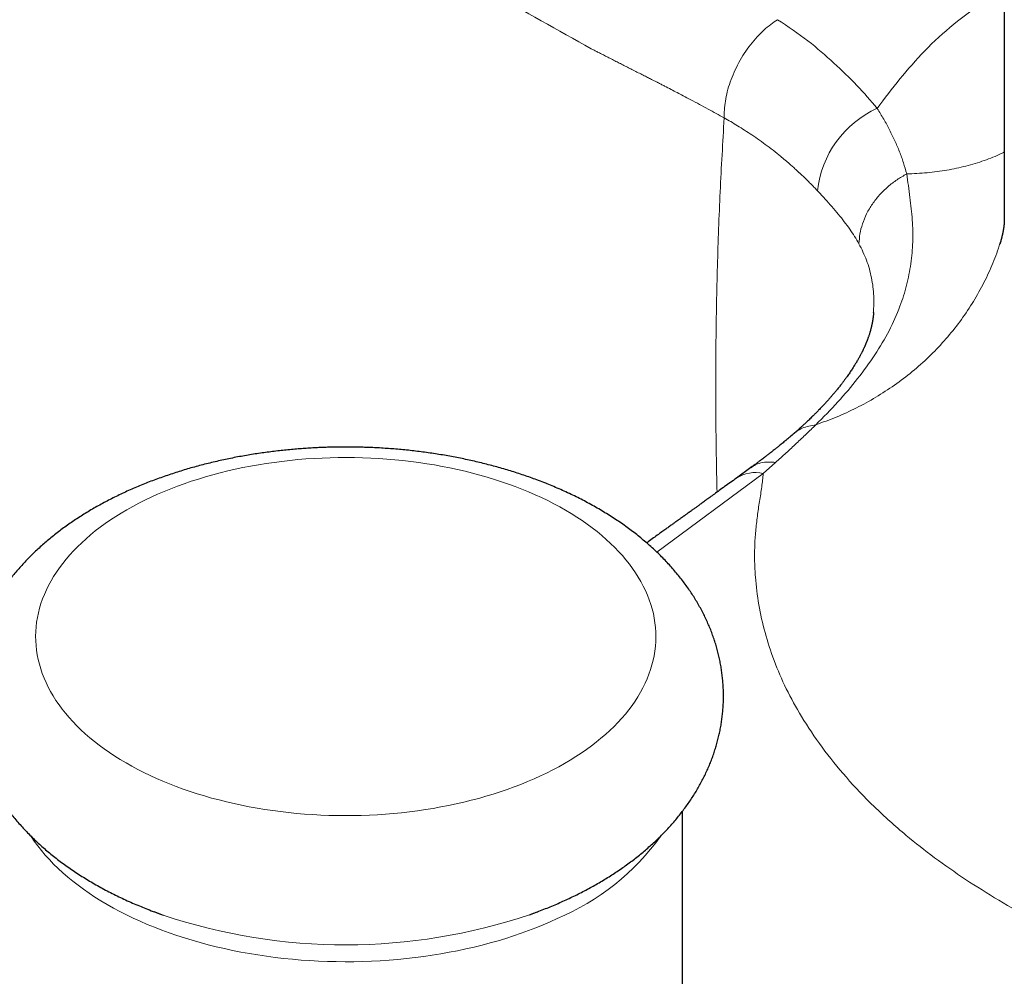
# Model space of a CAD drawing. Header units: millimetres. Extents: x 8 to 693, y 12 to 484.
# Tile 31 of 46: x 551 to 575, y 144 to 167. Entities that reach past the tile are written whole.
import ezdxf

# ---------------------------------------------------------------- set-up
doc = ezdxf.new("R2010")
doc.units = ezdxf.units.MM

msp = doc.modelspace()

# ---------------------------------------------------------------- linework, layer by layer
at = {"color": 7, "linetype": 'Continuous', "lineweight": 30}
for p, q in [((575.475, 175.786), (575.475, 162.394)), ((575.372, 161.83), (575.369, 161.823)), ((572.27, 160.113), (572.27, 160.123)), ((569.271, 156.329), (568.915, 156.069)), ((567.597, 136.698), (567.597, 147.916))]:
    msp.add_line(p, q, dxfattribs=at)
at = {"color": 252, "linetype": 'Continuous', "lineweight": 0}
for p, q in [((569.874, 156.452), (569.572, 156.183)), ((569.572, 156.183), (566.967, 154.257))]:
    msp.add_line(p, q, dxfattribs=at)
at = {"color": 252, "linetype": 'Continuous', "lineweight": 0, "flags": 128}
for points in [[(554.58, 155.603), (554.736, 155.674), (554.896, 155.743), (555.059, 155.809), (555.224, 155.872), (555.393, 155.933), (555.564, 155.992), (555.737, 156.048), (555.914, 156.101), (556.092, 156.151), (556.273, 156.199), (556.456, 156.244), (556.641, 156.287), (556.827, 156.326), (557.016, 156.363), (557.206, 156.396), (557.397, 156.427), (557.59, 156.455), (557.784, 156.48), (557.979, 156.503), (558.175, 156.522), (558.372, 156.538), (558.57, 156.551), (558.768, 156.562), (558.966, 156.569), (559.165, 156.573), (559.364, 156.574), (559.562, 156.573), (559.761, 156.568), (559.96, 156.56), (560.158, 156.549), (560.355, 156.536), (560.552, 156.519), (560.748, 156.499), (560.942, 156.477), (561.136, 156.451), (561.329, 156.422), (561.52, 156.391), (561.71, 156.357), (561.898, 156.32), (562.084, 156.28), (562.269, 156.237), (562.452, 156.191), (562.632, 156.143), (562.81, 156.092), (562.986, 156.038), (563.159, 155.982), (563.33, 155.923), (563.498, 155.862), (563.663, 155.798), (563.825, 155.731), (563.984, 155.662), (564.14, 155.591), (564.292, 155.518), (564.442, 155.442), (564.587, 155.364), (564.73, 155.283), (564.868, 155.201), (565.003, 155.116), (565.133, 155.03), (565.26, 154.942), (565.383, 154.851), (565.502, 154.759), (565.616, 154.665), (565.726, 154.57), (565.832, 154.472), (565.933, 154.374), (566.03, 154.273), (566.122, 154.172), (566.21, 154.069), (566.293, 153.964), (566.371, 153.859), (566.444, 153.752), (566.512, 153.644), (566.576, 153.535), (566.634, 153.426), (566.688, 153.315), (566.736, 153.204), (566.78, 153.092), (566.818, 152.979), (566.851, 152.866), (566.88, 152.752), (566.903, 152.638), (566.92, 152.524), (566.933, 152.41), (566.94, 152.295), (566.942, 152.18), (566.939, 152.065), (566.931, 151.951), (566.918, 151.836), (566.899, 151.722), (566.875, 151.608), (566.846, 151.494), (566.812, 151.381), (566.773, 151.269), (566.729, 151.157), (566.679, 151.046), (566.625, 150.935), (566.566, 150.826), (566.501, 150.717), (566.432, 150.609), (566.358, 150.503), (566.279, 150.397), (566.195, 150.293), (566.107, 150.19), (566.014, 150.089), (565.917, 149.989), (565.814, 149.89), (565.708, 149.793), (565.597, 149.698), (565.482, 149.605), (565.363, 149.513), (565.239, 149.423), (565.112, 149.335), (564.98, 149.249), (564.845, 149.164), (564.706, 149.082), (564.563, 149.002), (564.417, 148.925), (564.267, 148.849), (564.114, 148.776), (563.958, 148.705), (563.798, 148.637), (563.635, 148.571), (563.47, 148.507), (563.301, 148.446), (563.13, 148.388), (562.957, 148.332), (562.78, 148.278), (562.602, 148.228), (562.421, 148.18), (562.238, 148.135), (562.053, 148.093), (561.867, 148.053), (561.678, 148.017), (561.488, 147.983), (561.297, 147.952), (561.104, 147.924), (560.91, 147.899), (560.715, 147.877), (560.519, 147.857), (560.322, 147.841), (560.124, 147.828), (559.926, 147.818), (559.728, 147.81), (559.529, 147.806), (559.33, 147.805), (559.132, 147.807), (558.933, 147.811), (558.735, 147.819), (558.537, 147.83), (558.339, 147.844), (558.142, 147.86), (557.947, 147.88), (557.752, 147.903), (557.558, 147.928), (557.365, 147.957), (557.174, 147.988), (556.984, 148.022), (556.796, 148.06), (556.61, 148.1), (556.425, 148.142), (556.243, 148.188), (556.062, 148.236), (555.884, 148.287), (555.708, 148.341), (555.535, 148.397), (555.364, 148.456), (555.196, 148.518), (555.031, 148.581), (554.869, 148.648), (554.71, 148.717), (554.554, 148.788), (554.402, 148.862), (554.252, 148.938), (554.107, 149.016), (553.965, 149.096), (553.826, 149.178), (553.692, 149.263), (553.561, 149.349), (553.434, 149.438), (553.311, 149.528), (553.193, 149.62), (553.078, 149.714), (552.968, 149.81), (552.862, 149.907), (552.761, 150.006), (552.664, 150.106), (552.572, 150.208), (552.484, 150.311), (552.402, 150.415), (552.324, 150.521), (552.25, 150.627), (552.182, 150.735), (552.118, 150.844), (552.06, 150.953), (552.006, 151.064), (551.958, 151.175), (551.914, 151.287), (551.876, 151.4), (551.843, 151.513), (551.815, 151.627), (551.792, 151.741), (551.774, 151.855), (551.761, 151.97), (551.754, 152.084), (551.752, 152.199), (551.755, 152.314), (551.763, 152.429), (551.776, 152.543), (551.795, 152.657), (551.819, 152.771), (551.848, 152.885), (551.882, 152.998), (551.921, 153.111), (551.965, 153.223), (552.015, 153.334), (552.069, 153.444), (552.129, 153.554), (552.193, 153.662), (552.262, 153.77), (552.336, 153.876), (552.415, 153.982), (552.499, 154.086), (552.587, 154.189), (552.68, 154.29), (552.778, 154.39), (552.88, 154.489), (552.986, 154.586), (553.097, 154.681), (553.212, 154.775), (553.331, 154.866), (553.455, 154.956), (553.582, 155.045), (553.714, 155.131), (553.849, 155.215), (553.988, 155.297), (554.131, 155.377), (554.277, 155.454), (554.427, 155.53), (554.58, 155.603)], [(564.525, 145.283), (564.355, 145.206), (564.182, 145.131), (564.005, 145.06), (563.825, 144.99), (563.642, 144.924), (563.456, 144.861), (563.268, 144.8), (563.076, 144.742), (562.882, 144.687), (562.686, 144.635), (562.488, 144.586), (562.287, 144.54), (562.084, 144.498), (561.879, 144.458), (561.673, 144.421), (561.465, 144.387), (561.255, 144.357), (561.045, 144.33), (560.833, 144.306), (560.62, 144.285), (560.406, 144.267), (560.191, 144.253), (559.976, 144.242), (559.761, 144.234), (559.545, 144.229), (559.329, 144.228), (559.113, 144.23), (558.897, 144.235), (558.682, 144.243), (558.467, 144.255), (558.252, 144.27), (558.039, 144.288), (557.826, 144.309), (557.614, 144.334), (557.404, 144.362), (557.194, 144.393), (556.987, 144.427), (556.781, 144.464), (556.576, 144.504), (556.374, 144.548), (556.173, 144.594), (555.975, 144.644), (555.779, 144.696), (555.586, 144.752), (555.395, 144.81), (555.206, 144.871), (555.021, 144.935), (554.839, 145.002), (554.659, 145.071), (554.483, 145.143), (554.31, 145.218), (554.141, 145.296), (553.975, 145.376), (553.813, 145.458), (553.655, 145.543), (553.501, 145.63), (553.35, 145.72), (553.204, 145.811), (553.062, 145.905), (552.924, 146.001), (552.791, 146.099), (552.662, 146.199), (552.538, 146.301), (552.418, 146.405), (552.303, 146.511), (552.193, 146.618), (552.088, 146.727), (551.988, 146.838), (551.893, 146.949), (551.803, 147.063), (551.718, 147.177), (551.639, 147.293), (551.626, 147.313)]]:
    msp.add_lwpolyline(points, dxfattribs=at)
at = {"color": 7, "linetype": 'Continuous', "lineweight": 30, "flags": 128}
for points in [[(554.643, 145.455), (554.833, 145.385), (554.874, 145.371)], [(563.843, 145.379), (564.02, 145.443), (564.047, 145.453)]]:
    msp.add_lwpolyline(points, dxfattribs=at)
at = {"color": 252, "linetype": 'Continuous', "lineweight": 0}
for centre, radius, start, end in [((573.386, 162.847), 2.497, 114.2136, 174.1162), ((569.374, 155.376), 0.831, 76.1936, 123.5091), ((562.197, 150.808), 5.995, 292.8453, 324.2819), ((559.347, 158.694), 14.054, 251.4419, 288.6584)]:
    msp.add_arc(centre, radius, start, end, dxfattribs=at)
for points, knots in [([(565.359, 166.582), (564.542, 167.04), (562.909, 167.956), (560.47, 169.32), (558.038, 170.677), (555.614, 172.025), (553.638, 173.122), (552.474, 173.767), (552.111, 173.967)], [0, 0, 0, 0, 0.183388, 0.366794, 0.550221, 0.733672, 0.91715, 1, 1, 1, 1]), ([(572.362, 165.123), (572.729, 165.606), (573.474, 166.587), (574.619, 167.509), (575.324, 167.965), (575.475, 168.062)], [0, 0, 0, 0, 0.433185, 0.878777, 1, 1, 1, 1]), ([(568.615, 164.888), (568.615, 164.953), (568.615, 165.088), (568.641, 165.304), (568.688, 165.532), (568.759, 165.769), (568.854, 166.009), (568.97, 166.245), (569.105, 166.471), (569.255, 166.682), (569.417, 166.873), (569.584, 167.039), (569.754, 167.182), (569.868, 167.258), (569.924, 167.295)], [0, 0, 0, 0, 0.077316, 0.157724, 0.240788, 0.325963, 0.412605, 0.5, 0.587395, 0.674037, 0.759212, 0.842276, 0.922684, 1, 1, 1, 1]), ([(569.924, 167.295), (570.177, 167.127), (570.668, 166.801), (571.297, 166.237), (571.879, 165.692), (572.201, 165.313), (572.362, 165.124)], [0, 0, 0, 0, 0.266834, 0.5167336, 0.7587504, 1, 1, 1, 1]), ([(568.615, 164.888), (568.55, 164.924), (568.418, 164.998), (568.217, 165.109), (568.009, 165.221), (567.805, 165.33), (567.623, 165.426), (567.462, 165.51), (567.311, 165.589), (567.194, 165.649), (567.113, 165.691), (567.07, 165.713), (567.027, 165.735), (566.989, 165.754), (566.946, 165.776), (566.897, 165.801), (566.825, 165.838), (566.735, 165.884), (566.626, 165.939), (566.508, 165.999), (566.39, 166.059), (566.273, 166.118), (566.161, 166.175), (566.049, 166.232), (565.934, 166.29), (565.821, 166.347), (565.711, 166.404), (565.609, 166.455), (565.517, 166.502), (565.435, 166.544), (565.383, 166.571), (565.359, 166.584)], [0, 0, 0, 0, 0.059581, 0.121253, 0.185021, 0.250732, 0.308289, 0.352715, 0.399017, 0.447196, 0.460228, 0.473391, 0.486685, 0.500044, 0.508479, 0.526152, 0.545288, 0.575553, 0.608878, 0.645265, 0.684712, 0.717854, 0.752929, 0.78826, 0.821551, 0.858523, 0.892602, 0.92379, 0.952085, 0.977489, 1, 1, 1, 1]), ([(572.362, 165.124), (572.416, 165.035), (572.526, 164.857), (572.669, 164.593), (572.798, 164.329), (572.911, 164.062), (573.009, 163.792), (573.06, 163.61), (573.087, 163.518)], [0, 0, 0, 0, 0.162198, 0.325929, 0.491408, 0.658815, 0.828303, 1, 1, 1, 1]), ([(568.439, 155.725), (568.427, 156.342), (568.404, 157.584), (568.409, 159.429), (568.445, 161.266), (568.51, 163.088), (568.58, 164.287), (568.615, 164.888)], [0, 0, 0, 0, 0.197351, 0.397255, 0.59761, 0.798498, 1, 1, 1, 1]), ([(570.902, 163.103), (570.879, 163.128), (570.829, 163.18), (570.749, 163.262), (570.671, 163.34), (570.596, 163.413), (570.546, 163.461), (570.512, 163.494), (570.495, 163.509), (570.479, 163.525), (570.462, 163.541), (570.445, 163.557), (570.427, 163.573), (570.388, 163.609), (570.33, 163.662), (570.253, 163.73), (570.182, 163.793), (570.116, 163.849), (570.058, 163.897), (570.007, 163.94), (569.964, 163.975), (569.929, 164.003), (569.903, 164.024), (569.889, 164.036), (569.88, 164.043), (569.876, 164.046), (569.873, 164.048), (569.87, 164.051), (569.866, 164.054), (569.863, 164.056), (569.798, 164.108), (569.672, 164.205), (569.484, 164.342), (569.299, 164.47), (569.119, 164.589), (568.946, 164.697), (568.779, 164.797), (568.669, 164.858), (568.615, 164.888)], [0, 0, 0, 0, 0.0380519, 0.0800186, 0.1259537, 0.1584739, 0.1927677, 0.2007122, 0.2087473, 0.2168733, 0.2250904, 0.233399, 0.2417991, 0.2502912, 0.2892612, 0.3252067, 0.358092, 0.3878834, 0.4145504, 0.4365957, 0.4558744, 0.4723683, 0.4817212, 0.4898505, 0.4915069, 0.4931014, 0.494634, 0.4961046, 0.4975133, 0.49886, 0.5001447, 0.5820975, 0.6606853, 0.7358161, 0.8073993, 0.8753465, 0.9395734, 1, 1, 1, 1]), ([(575.475, 164.056), (575.451, 164.043), (575.298, 163.96), (574.986, 163.842), (574.543, 163.705), (574.075, 163.607), (573.591, 163.541), (573.254, 163.526), (573.087, 163.518)], [0, 0, 0, 0, 0.038318, 0.234819, 0.429792, 0.622662, 0.812895, 1, 1, 1, 1]), ([(573.087, 163.518), (573.113, 163.327), (573.166, 162.956), (573.228, 162.396), (573.243, 161.853), (573.195, 161.32), (573.091, 160.794), (572.92, 160.244), (572.663, 159.673), (572.312, 159.081), (571.889, 158.501), (571.407, 157.93), (571.043, 157.561), (570.86, 157.375)], [0, 0, 0, 0, 0.090173, 0.175093, 0.25744, 0.339388, 0.420994, 0.50199, 0.599221, 0.697621, 0.797277, 0.89813, 1, 1, 1, 1]), ([(571.916, 161.808), (571.922, 161.888), (571.932, 162.05), (571.996, 162.297), (572.098, 162.544), (572.239, 162.783), (572.414, 163.007), (572.619, 163.207), (572.843, 163.381), (573.006, 163.473), (573.087, 163.518)], [0, 0, 0, 0, 0.120477, 0.244749, 0.371687, 0.5, 0.628314, 0.755251, 0.879523, 1, 1, 1, 1]), ([(571.916, 161.808), (571.881, 161.868), (571.811, 161.989), (571.69, 162.168), (571.558, 162.349), (571.412, 162.531), (571.255, 162.717), (571.086, 162.906), (570.963, 163.037), (570.902, 163.103)], [0, 0, 0, 0, 0.141985, 0.28398, 0.426143, 0.56864, 0.711647, 0.855361, 1, 1, 1, 1]), ([(575.369, 161.823), (575.357, 161.781), (575.297, 161.574), (575.149, 161.212), (574.924, 160.739), (574.656, 160.281), (574.35, 159.842), (574.008, 159.425), (573.632, 159.034), (573.225, 158.673), (572.791, 158.343), (572.334, 158.046), (571.858, 157.785), (571.367, 157.558), (571.028, 157.436), (570.86, 157.375)], [0, 0, 0, 0, 0.0201374, 0.1008016, 0.1823575, 0.2646036, 0.347328, 0.4303109, 0.5133285, 0.5961565, 0.6785735, 0.7603647, 0.8413252, 0.9212627, 1, 1, 1, 1]), ([(572.27, 160.123), (572.277, 160.258), (572.291, 160.544), (572.231, 160.975), (572.114, 161.412), (571.983, 161.675), (571.916, 161.808)], [0, 0, 0, 0, 0.227281, 0.483191, 0.739969, 1, 1, 1, 1]), ([(570.86, 157.375), (570.783, 157.301), (570.625, 157.149), (570.384, 156.921), (570.135, 156.688), (569.961, 156.53), (569.874, 156.452)], [0, 0, 0, 0, 0.240047, 0.490385, 0.745511, 1, 1, 1, 1]), ([(570.326, 157.158), (570.345, 157.176), (570.404, 157.231), (570.571, 157.324), (570.745, 157.355), (570.86, 157.375)], [0, 0, 0, 0, 0.136119, 0.430042, 1, 1, 1, 1]), ([(569.274, 156.325), (569.3, 156.344), (569.37, 156.398), (569.51, 156.445), (569.684, 156.471), (569.811, 156.458), (569.874, 156.452)], [0, 0, 0, 0, 0.168146, 0.452261, 0.730391, 1, 1, 1, 1]), ([(577.131, 144.775), (576.822, 144.929), (576.204, 145.236), (575.337, 145.728), (574.52, 146.24), (573.761, 146.771), (573.007, 147.363), (572.279, 148.019), (571.592, 148.74), (570.998, 149.478), (570.513, 150.203), (570.125, 150.911), (569.827, 151.598), (569.605, 152.284), (569.453, 152.968), (569.382, 153.549), (569.358, 154.026), (569.359, 154.401), (569.384, 154.772), (569.427, 155.139), (569.478, 155.5), (569.539, 155.852), (569.561, 156.075), (569.572, 156.183)], [0, 0, 0, 0, 0.0523, 0.104428, 0.156301, 0.20785, 0.259018, 0.322458, 0.385531, 0.448427, 0.511313, 0.567754, 0.623885, 0.679577, 0.734872, 0.789789, 0.820445, 0.850936, 0.881132, 0.911163, 0.941174, 0.971298, 1, 1, 1, 1])]:
    msp.add_open_spline(points, degree=3, knots=knots, dxfattribs=at)
at = {"color": 7, "linetype": 'Continuous', "lineweight": 30}
for points, knots in [([(575.475, 162.397), (575.475, 162.395), (575.475, 162.392), (575.475, 162.388), (575.475, 162.385), (575.475, 162.383), (575.475, 162.381), (575.475, 162.378), (575.475, 162.374), (575.475, 162.369), (575.475, 162.364), (575.475, 162.358), (575.474, 162.352), (575.474, 162.346), (575.474, 162.341), (575.474, 162.335), (575.473, 162.329), (575.473, 162.321), (575.472, 162.313), (575.471, 162.304), (575.471, 162.296), (575.47, 162.289), (575.469, 162.282), (575.469, 162.276), (575.468, 162.268), (575.467, 162.259), (575.466, 162.249), (575.465, 162.239), (575.463, 162.229), (575.462, 162.219), (575.46, 162.208), (575.459, 162.196), (575.457, 162.183), (575.454, 162.169), (575.452, 162.156), (575.451, 162.146), (575.449, 162.136), (575.447, 162.125), (575.445, 162.113), (575.442, 162.101), (575.44, 162.089), (575.438, 162.077), (575.435, 162.066), (575.433, 162.054), (575.43, 162.041), (575.427, 162.026), (575.423, 162.009), (575.419, 161.992), (575.416, 161.978), (575.413, 161.965), (575.41, 161.954), (575.406, 161.939), (575.402, 161.923), (575.398, 161.908), (575.394, 161.895), (575.391, 161.884), (575.389, 161.874), (575.386, 161.865), (575.383, 161.855), (575.38, 161.844), (575.377, 161.835), (575.375, 161.829), (575.374, 161.826), (575.374, 161.824), (575.373, 161.822), (575.373, 161.822), (575.373, 161.822)], [0, 0, 0, 0, 0.01456, 0.027839, 0.037227, 0.044298, 0.051616, 0.059232, 0.072471, 0.087291, 0.102347, 0.122592, 0.142666, 0.159025, 0.173477, 0.190421, 0.208742, 0.230292, 0.254093, 0.278025, 0.299757, 0.315773, 0.330752, 0.345977, 0.362557, 0.382421, 0.403261, 0.423183, 0.442298, 0.458575, 0.474736, 0.4938, 0.516978, 0.53577, 0.552105, 0.565269, 0.57771, 0.591452, 0.604574, 0.619336, 0.634694, 0.647806, 0.65917, 0.672443, 0.685484, 0.701427, 0.721305, 0.739667, 0.754366, 0.766699, 0.779413, 0.794878, 0.813116, 0.832455, 0.848575, 0.862431, 0.875345, 0.888694, 0.905733, 0.924906, 0.944864, 0.963913, 0.973282, 0.982143, 0.991473, 1, 1, 1, 1]), ([(575.375, 161.828), (575.375, 161.828), (575.374, 161.826), (575.374, 161.824), (575.373, 161.821), (575.372, 161.82), (575.372, 161.818), (575.371, 161.816), (575.37, 161.814), (575.369, 161.81), (575.367, 161.803), (575.365, 161.798), (575.364, 161.795), (575.364, 161.796), (575.364, 161.796)], [0, 0, 0, 0, 0.009943, 0.074271, 0.120902, 0.156682, 0.192384, 0.228145, 0.263977, 0.299892, 0.527768, 0.734984, 0.946722, 1, 1, 1, 1]), ([(572.274, 160.127), (572.273, 160.119), (572.272, 160.104), (572.27, 160.077), (572.267, 160.049), (572.264, 160.024), (572.262, 160.006), (572.26, 159.993), (572.258, 159.978), (572.255, 159.959), (572.252, 159.941), (572.25, 159.925), (572.248, 159.914), (572.246, 159.903), (572.243, 159.89), (572.24, 159.873), (572.237, 159.855), (572.233, 159.836), (572.229, 159.817), (572.225, 159.799), (572.221, 159.783), (572.217, 159.766), (572.212, 159.743), (572.205, 159.717), (572.198, 159.692), (572.192, 159.67), (572.187, 159.651), (572.179, 159.626), (572.17, 159.596), (572.16, 159.563), (572.15, 159.535), (572.142, 159.512), (572.136, 159.493), (572.129, 159.475), (572.122, 159.455), (572.114, 159.435), (572.107, 159.417), (572.1, 159.399), (572.092, 159.38), (572.083, 159.358), (572.074, 159.337), (572.066, 159.318), (572.059, 159.303), (572.053, 159.288), (572.044, 159.27), (572.034, 159.247), (572.023, 159.223), (572.012, 159.201), (572.003, 159.181), (571.994, 159.163), (571.983, 159.141), (571.97, 159.116), (571.956, 159.088), (571.942, 159.064), (571.931, 159.042), (571.918, 159.019), (571.904, 158.994), (571.889, 158.967), (571.874, 158.942), (571.862, 158.921), (571.851, 158.903), (571.84, 158.883), (571.825, 158.859), (571.804, 158.825), (571.778, 158.783), (571.747, 158.736), (571.718, 158.692), (571.689, 158.649), (571.659, 158.605), (571.631, 158.566), (571.608, 158.533), (571.587, 158.505), (571.565, 158.475), (571.543, 158.445), (571.522, 158.417), (571.503, 158.392), (571.484, 158.367), (571.462, 158.34), (571.436, 158.306), (571.407, 158.27), (571.377, 158.233), (571.349, 158.199), (571.322, 158.167), (571.289, 158.127), (571.246, 158.078), (571.193, 158.017), (571.146, 157.964), (571.107, 157.922), (571.081, 157.893), (571.058, 157.869), (571.038, 157.847), (571.017, 157.825), (570.993, 157.8), (570.963, 157.768), (570.926, 157.729), (570.88, 157.683), (570.829, 157.632), (570.78, 157.583), (570.735, 157.539), (570.696, 157.501), (570.66, 157.467), (570.628, 157.437), (570.602, 157.412), (570.579, 157.391), (570.555, 157.369), (570.526, 157.343), (570.489, 157.309), (570.442, 157.266), (570.386, 157.216), (570.345, 157.181), (570.323, 157.161)], [0, 0, 0, 0, 0.01255, 0.02422, 0.035035, 0.044236, 0.051195, 0.05562, 0.061487, 0.06907, 0.076821, 0.082869, 0.087346, 0.092137, 0.097854, 0.104484, 0.111698, 0.119222, 0.127181, 0.134674, 0.140428, 0.146562, 0.154829, 0.165314, 0.175281, 0.183791, 0.191396, 0.200052, 0.213193, 0.225643, 0.23682, 0.245841, 0.251156, 0.25812, 0.266432, 0.27402, 0.280519, 0.287003, 0.294051, 0.302011, 0.310338, 0.317178, 0.322374, 0.327031, 0.333428, 0.341852, 0.351041, 0.358908, 0.365417, 0.371341, 0.378384, 0.387882, 0.397812, 0.406233, 0.413134, 0.420412, 0.429222, 0.439289, 0.447481, 0.454173, 0.459666, 0.466046, 0.473712, 0.482668, 0.499845, 0.514995, 0.528347, 0.542169, 0.556755, 0.57045, 0.579014, 0.587919, 0.597425, 0.60724, 0.616038, 0.623656, 0.630614, 0.639119, 0.649587, 0.661661, 0.673009, 0.683672, 0.693233, 0.702778, 0.720289, 0.738688, 0.758295, 0.768864, 0.777726, 0.784822, 0.790859, 0.797623, 0.805201, 0.813594, 0.826412, 0.840567, 0.856056, 0.872884, 0.884848, 0.896671, 0.907129, 0.916203, 0.923889, 0.930185, 0.935754, 0.943742, 0.954155, 0.966998, 0.982277, 1, 1, 1, 1]), ([(570.329, 157.166), (570.294, 157.136), (570.226, 157.077), (570.127, 156.994), (570.036, 156.92), (569.958, 156.857), (569.893, 156.805), (569.84, 156.763), (569.793, 156.726), (569.752, 156.694), (569.719, 156.668), (569.692, 156.647), (569.671, 156.631), (569.651, 156.616), (569.628, 156.598), (569.596, 156.574), (569.558, 156.544), (569.512, 156.51), (569.46, 156.47), (569.401, 156.426), (569.334, 156.376), (569.286, 156.341), (569.261, 156.322)], [0, 0, 0, 0, 0.106064, 0.203955, 0.293108, 0.37309, 0.430249, 0.481202, 0.525857, 0.564144, 0.596016, 0.619948, 0.638247, 0.653319, 0.674536, 0.702842, 0.738239, 0.778105, 0.824254, 0.876659, 0.935266, 1, 1, 1, 1]), ([(559.347, 156.83), (559.281, 156.83), (559.189, 156.83), (559.052, 156.828), (558.936, 156.825), (558.797, 156.82), (558.651, 156.814), (558.498, 156.806), (558.34, 156.796), (558.179, 156.784), (558.015, 156.77), (557.848, 156.754), (557.68, 156.735), (557.511, 156.715), (557.34, 156.692), (557.17, 156.667), (556.999, 156.64), (556.827, 156.611), (556.656, 156.579), (556.485, 156.545), (556.315, 156.509), (556.145, 156.47), (555.975, 156.43), (555.806, 156.386), (555.639, 156.341), (555.472, 156.294), (555.306, 156.244), (555.141, 156.192), (554.977, 156.137), (554.815, 156.081), (554.654, 156.022), (554.495, 155.961), (554.337, 155.897), (554.181, 155.832), (554.027, 155.764), (553.874, 155.694), (553.724, 155.621), (553.575, 155.547), (553.429, 155.47), (553.284, 155.391), (553.142, 155.31), (553.002, 155.227), (552.865, 155.141), (552.73, 155.054), (552.598, 154.964), (552.468, 154.872), (552.341, 154.779), (552.217, 154.683), (552.096, 154.585), (551.978, 154.486), (551.863, 154.384), (551.751, 154.281), (551.642, 154.176), (551.537, 154.069), (551.435, 153.961), (551.337, 153.851), (551.242, 153.74), (551.151, 153.627), (551.063, 153.513), (550.979, 153.398), (550.899, 153.281), (550.822, 153.163), (550.749, 153.044), (550.68, 152.924), (550.615, 152.803), (550.554, 152.681), (550.496, 152.558), (550.442, 152.434), (550.392, 152.309), (550.346, 152.184), (550.304, 152.058), (550.266, 151.931), (550.231, 151.804), (550.201, 151.676), (550.174, 151.548), (550.151, 151.419), (550.132, 151.29), (550.118, 151.161), (550.107, 151.031), (550.1, 150.901), (550.097, 150.771), (550.097, 150.64), (550.102, 150.51), (550.111, 150.38), (550.124, 150.249), (550.141, 150.119), (550.162, 149.989), (550.187, 149.859), (550.216, 149.729), (550.249, 149.6), (550.286, 149.471), (550.327, 149.342), (550.373, 149.214), (550.422, 149.086), (550.476, 148.959), (550.534, 148.833), (550.596, 148.707), (550.662, 148.582), (550.732, 148.457), (550.807, 148.334), (550.886, 148.211), (550.969, 148.089), (551.056, 147.969), (551.147, 147.849), (551.243, 147.731), (551.343, 147.614), (551.447, 147.498), (551.555, 147.384), (551.667, 147.271), (551.783, 147.16), (551.904, 147.051), (552.028, 146.944), (552.156, 146.838), (552.287, 146.734), (552.423, 146.633), (552.561, 146.533), (552.704, 146.436), (552.849, 146.341), (552.998, 146.248), (553.15, 146.157), (553.305, 146.069), (553.463, 145.983), (553.624, 145.9), (553.788, 145.819), (553.954, 145.741), (554.123, 145.665), (554.288, 145.595), (554.456, 145.527), (554.62, 145.463), (554.733, 145.421), (554.787, 145.402), (554.789, 145.401)], [0, 0, 0, 0, 0.008523, 0.011959, 0.017666, 0.023592, 0.029951, 0.036589, 0.043447, 0.050474, 0.057638, 0.064912, 0.072278, 0.079719, 0.087227, 0.09479, 0.102403, 0.110059, 0.117754, 0.125484, 0.133245, 0.141036, 0.148853, 0.156695, 0.16456, 0.172447, 0.180354, 0.188281, 0.196226, 0.204189, 0.212168, 0.220163, 0.228173, 0.236197, 0.244235, 0.252284, 0.260345, 0.268416, 0.276496, 0.284583, 0.292677, 0.300775, 0.308876, 0.316977, 0.325077, 0.333172, 0.341261, 0.349342, 0.357411, 0.365466, 0.373504, 0.381523, 0.389519, 0.397491, 0.405434, 0.413349, 0.421231, 0.429079, 0.436893, 0.444669, 0.452409, 0.46011, 0.467774, 0.4754, 0.482988, 0.49054, 0.498056, 0.505539, 0.51299, 0.520411, 0.527804, 0.535172, 0.542518, 0.549843, 0.557151, 0.564446, 0.571729, 0.579005, 0.586277, 0.593548, 0.600821, 0.6081, 0.615387, 0.622687, 0.630002, 0.637336, 0.644691, 0.652073, 0.659483, 0.666927, 0.674405, 0.681924, 0.689484, 0.697089, 0.704743, 0.712447, 0.720205, 0.728018, 0.735887, 0.743816, 0.751804, 0.759852, 0.767961, 0.776131, 0.78436, 0.792648, 0.800993, 0.809392, 0.817844, 0.826346, 0.834893, 0.843484, 0.852113, 0.860778, 0.869475, 0.878199, 0.886948, 0.895717, 0.904504, 0.913306, 0.92212, 0.930943, 0.939774, 0.94861, 0.957451, 0.966295, 0.975141, 0.983083, 0.99191, 0.999835, 1, 1, 1, 1]), ([(563.908, 145.402), (563.952, 145.418), (564.05, 145.454), (564.199, 145.511), (564.357, 145.575), (564.513, 145.64), (564.667, 145.708), (564.82, 145.778), (564.97, 145.851), (565.119, 145.925), (565.265, 146.002), (565.41, 146.081), (565.552, 146.162), (565.692, 146.245), (565.829, 146.331), (565.964, 146.418), (566.097, 146.508), (566.226, 146.6), (566.353, 146.693), (566.477, 146.789), (566.598, 146.887), (566.716, 146.986), (566.831, 147.088), (566.943, 147.191), (567.052, 147.296), (567.157, 147.403), (567.259, 147.511), (567.357, 147.621), (567.452, 147.732), (567.543, 147.845), (567.631, 147.959), (567.715, 148.074), (567.795, 148.191), (567.872, 148.309), (567.945, 148.428), (568.014, 148.548), (568.079, 148.669), (568.141, 148.791), (568.198, 148.914), (568.252, 149.038), (568.302, 149.163), (568.348, 149.288), (568.39, 149.414), (568.429, 149.541), (568.463, 149.668), (568.494, 149.796), (568.52, 149.924), (568.543, 150.053), (568.562, 150.182), (568.577, 150.311), (568.588, 150.441), (568.595, 150.571), (568.598, 150.701), (568.597, 150.832), (568.592, 150.962), (568.583, 151.092), (568.57, 151.223), (568.553, 151.353), (568.532, 151.483), (568.507, 151.613), (568.478, 151.743), (568.445, 151.872), (568.408, 152.001), (568.367, 152.13), (568.321, 152.258), (568.272, 152.386), (568.218, 152.513), (568.16, 152.639), (568.098, 152.765), (568.032, 152.89), (567.962, 153.015), (567.887, 153.138), (567.809, 153.261), (567.726, 153.383), (567.638, 153.503), (567.547, 153.623), (567.451, 153.741), (567.351, 153.858), (567.247, 153.974), (567.139, 154.088), (567.027, 154.201), (566.911, 154.312), (566.79, 154.421), (566.666, 154.528), (566.538, 154.634), (566.407, 154.738), (566.272, 154.839), (566.133, 154.939), (565.991, 155.036), (565.845, 155.131), (565.696, 155.224), (565.544, 155.315), (565.389, 155.403), (565.231, 155.489), (565.07, 155.572), (564.906, 155.653), (564.74, 155.731), (564.571, 155.807), (564.406, 155.877), (564.238, 155.945), (564.075, 156.009), (563.909, 156.07), (563.748, 156.127), (563.586, 156.181), (563.422, 156.233), (563.257, 156.284), (563.09, 156.332), (562.922, 156.377), (562.753, 156.421), (562.583, 156.462), (562.412, 156.502), (562.24, 156.539), (562.067, 156.573), (561.893, 156.606), (561.718, 156.636), (561.543, 156.664), (561.367, 156.69), (561.191, 156.714), (561.014, 156.736), (560.837, 156.755), (560.661, 156.772), (560.484, 156.787), (560.309, 156.799), (560.135, 156.81), (559.967, 156.818), (559.813, 156.823), (559.678, 156.827), (559.554, 156.829), (559.446, 156.83), (559.375, 156.83), (559.347, 156.83)], [0, 0, 0, 0, 0.006495, 0.014491, 0.022503, 0.030528, 0.038566, 0.046617, 0.054679, 0.062751, 0.070832, 0.078921, 0.087016, 0.095115, 0.103217, 0.11132, 0.11942, 0.127517, 0.135608, 0.143689, 0.15176, 0.159816, 0.167855, 0.175875, 0.183873, 0.191845, 0.19979, 0.207705, 0.215589, 0.223439, 0.231253, 0.239031, 0.246772, 0.254474, 0.262139, 0.269766, 0.277355, 0.284908, 0.292426, 0.29991, 0.307362, 0.314784, 0.322178, 0.329548, 0.336894, 0.34422, 0.35153, 0.358825, 0.36611, 0.373387, 0.38066, 0.387931, 0.395206, 0.402486, 0.409775, 0.417075, 0.424391, 0.431726, 0.439083, 0.446465, 0.453877, 0.461321, 0.468801, 0.476321, 0.483882, 0.491489, 0.499144, 0.506849, 0.514608, 0.522421, 0.530292, 0.538222, 0.546211, 0.554261, 0.562371, 0.570542, 0.578772, 0.587061, 0.595408, 0.603808, 0.612262, 0.620764, 0.629313, 0.637905, 0.646536, 0.655202, 0.6639, 0.672626, 0.681376, 0.690146, 0.698935, 0.707738, 0.716553, 0.725378, 0.73421, 0.743047, 0.751889, 0.760734, 0.769582, 0.777525, 0.786353, 0.79428, 0.802199, 0.81011, 0.818012, 0.825906, 0.833792, 0.841669, 0.849537, 0.857396, 0.865247, 0.873089, 0.880922, 0.888746, 0.896559, 0.904363, 0.912154, 0.919933, 0.927696, 0.93544, 0.943158, 0.950841, 0.958469, 0.966006, 0.973365, 0.980295, 0.986064, 0.990771, 0.9964, 1, 1, 1, 1]), ([(568.915, 156.069), (568.865, 156.033), (568.769, 155.964), (568.63, 155.863), (568.499, 155.769), (568.378, 155.681), (568.266, 155.6), (568.163, 155.526), (568.073, 155.461), (567.994, 155.404), (567.927, 155.356), (567.867, 155.312), (567.813, 155.274), (567.767, 155.241), (567.728, 155.212), (567.696, 155.189), (567.67, 155.17), (567.65, 155.156), (567.634, 155.144), (567.62, 155.134), (567.606, 155.124), (567.593, 155.115), (567.579, 155.105), (567.561, 155.092), (567.54, 155.077), (567.513, 155.057), (567.476, 155.031), (567.428, 154.996), (567.366, 154.951), (567.292, 154.898), (567.207, 154.837), (567.11, 154.767), (567, 154.689), (566.879, 154.602), (566.783, 154.533), (566.727, 154.493), (566.716, 154.485)], [0, 0, 0, 0, 0.067639, 0.131068, 0.190296, 0.245332, 0.296181, 0.342848, 0.385338, 0.419093, 0.449654, 0.477024, 0.501203, 0.522192, 0.539993, 0.554606, 0.566032, 0.575561, 0.581862, 0.588051, 0.594244, 0.600441, 0.606643, 0.612848, 0.624237, 0.635955, 0.650109, 0.673495, 0.701951, 0.735478, 0.774073, 0.818681, 0.868564, 0.923723, 0.984157, 1, 1, 1, 1])]:
    msp.add_open_spline(points, degree=3, knots=knots, dxfattribs=at)

doc.saveas('drawing.dxf')
